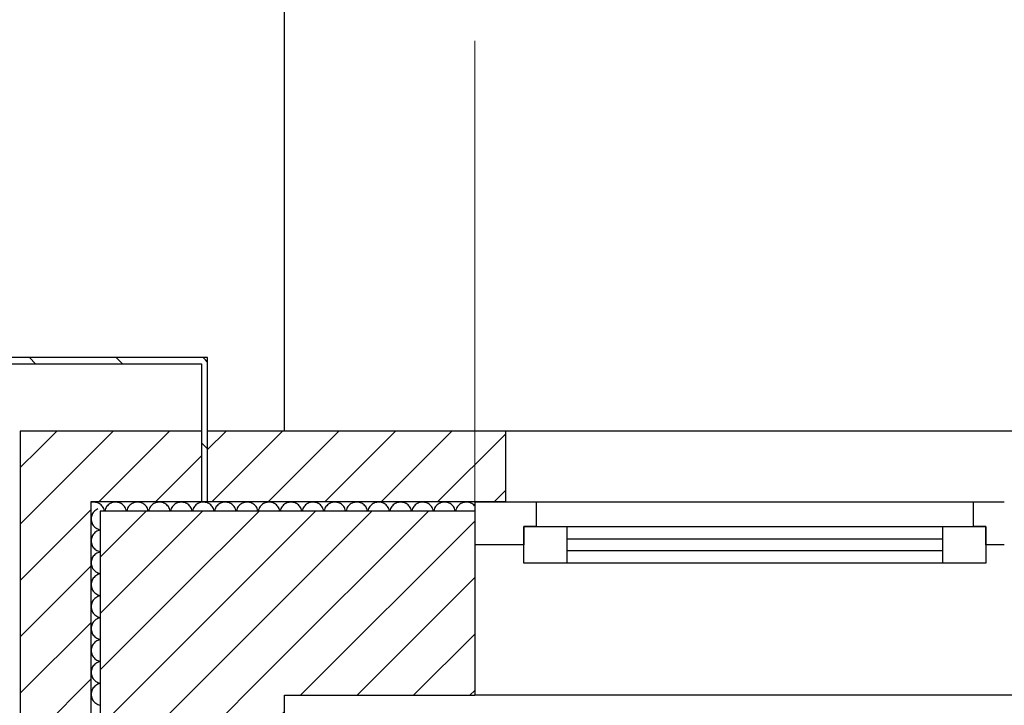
# Model space of a CAD drawing. Extents: x -73 to 183, y -4 to 85.
# Tile 31 of 98: x -32.71 to -31.11, y 41.18 to 42.3. Entities that reach past the tile are written whole.
import ezdxf

# ---------------------------------------------------------------- set-up
doc = ezdxf.new("R2010")
doc.units = 0
doc.header["$MEASUREMENT"] = 0
for name, pattern in [('Strichlinie', [0.005644, 0.002822, -0.002822]), ('Strichpunktlinie', [0.006703, 0.003528, -0.001764, 0, -0.001411]), ('Wipeout_Contour', [1, 0, -1])]:
    doc.linetypes.add(name, pattern=pattern)
for name, color, linetype in [('0._EG_2_0', 7, 'Continuous'), ('0._EG_2_P_ZE_ACHSEN', 7, 'Continuous'), ('0._EG_2_R_NT_AUSSENWAND', 7, 'Continuous'), ('0._EG_2_R_NT_DACH', 7, 'Continuous'), ('0._EG_2_R_TR_AUSSENWAND', 7, 'Continuous')]:
    doc.layers.add(name, color=color, linetype=linetype)
pattern_1 = [(45, (0, 0), (-0.04596194, 0.04596194), [])]
pattern_2 = [(135, (0, 0), (0.07071068, 0.07071068), [])]

# ---------------------------------------------------------------- blocks, each defined once
blk = doc.blocks.new('*X1', base_point=(-44.6515, -8.996))
at = {"layer": '0._EG_2_R_TR_AUSSENWAND', "linetype": 'Continuous', "ltscale": 1000}
for p, q in [((-32.5912, 41.5095), (-32.5929, 41.5093)), ((-32.5893, 41.5096), (-32.5912, 41.5095)), ((-32.5874, 41.5095), (-32.5893, 41.5096)), ((-32.5855, 41.5092), (-32.5874, 41.5095)), ((-32.5837, 41.5088), (-32.5855, 41.5092)), ((-32.582, 41.5081), (-32.5837, 41.5088)), ((-32.5803, 41.5072), (-32.582, 41.5081)), ((-32.5787, 41.5062), (-32.5803, 41.5072)), ((-32.5773, 41.505), (-32.5787, 41.5062)), ((-32.5759, 41.5037), (-32.5773, 41.505)), ((-32.5748, 41.5022), (-32.5759, 41.5037)), ((-32.5738, 41.5006), (-32.5748, 41.5022)), ((-32.5729, 41.4989), (-32.5738, 41.5006)), ((-32.5691, 41.5006), (-32.5699, 41.4989)), ((-32.5681, 41.5022), (-32.5691, 41.5006)), ((-32.5669, 41.5037), (-32.5681, 41.5022)), ((-32.5656, 41.505), (-32.5669, 41.5037)), ((-32.5641, 41.5062), (-32.5656, 41.505)), ((-32.5626, 41.5072), (-32.5641, 41.5062)), ((-32.5609, 41.5081), (-32.5626, 41.5072)), ((-32.5591, 41.5088), (-32.5609, 41.5081)), ((-32.5573, 41.5092), (-32.5591, 41.5088)), ((-32.5555, 41.5095), (-32.5573, 41.5092)), ((-32.5536, 41.5096), (-32.5555, 41.5095)), ((-32.5517, 41.5095), (-32.5536, 41.5096)), ((-32.5498, 41.5092), (-32.5517, 41.5095)), ((-32.548, 41.5088), (-32.5498, 41.5092)), ((-32.5463, 41.5081), (-32.548, 41.5088)), ((-32.5446, 41.5072), (-32.5463, 41.5081)), ((-32.543, 41.5062), (-32.5446, 41.5072)), ((-32.5416, 41.505), (-32.543, 41.5062)), ((-32.5402, 41.5037), (-32.5416, 41.505)), ((-32.5391, 41.5022), (-32.5402, 41.5037)), ((-32.538, 41.5006), (-32.5391, 41.5022)), ((-32.5372, 41.4989), (-32.538, 41.5006)), ((-32.5334, 41.5006), (-32.5342, 41.4989)), ((-32.5324, 41.5022), (-32.5334, 41.5006)), ((-32.5312, 41.5037), (-32.5324, 41.5022)), ((-32.5299, 41.505), (-32.5312, 41.5037)), ((-32.5284, 41.5062), (-32.5299, 41.505)), ((-32.5268, 41.5072), (-32.5284, 41.5062)), ((-32.5252, 41.5081), (-32.5268, 41.5072)), ((-32.5234, 41.5088), (-32.5252, 41.5081)), ((-32.5216, 41.5092), (-32.5234, 41.5088)), ((-32.5197, 41.5095), (-32.5216, 41.5092)), ((-32.5179, 41.5096), (-32.5197, 41.5095)), ((-32.516, 41.5095), (-32.5179, 41.5096)), ((-32.5141, 41.5092), (-32.516, 41.5095)), ((-32.5123, 41.5088), (-32.5141, 41.5092)), ((-32.5105, 41.5081), (-32.5123, 41.5088)), ((-32.5089, 41.5072), (-32.5105, 41.5081)), ((-32.5073, 41.5062), (-32.5089, 41.5072)), ((-32.5058, 41.505), (-32.5073, 41.5062)), ((-32.5045, 41.5037), (-32.5058, 41.505)), ((-32.5033, 41.5022), (-32.5045, 41.5037)), ((-32.5023, 41.5006), (-32.5033, 41.5022)), ((-32.5015, 41.4989), (-32.5023, 41.5006)), ((-32.4977, 41.5006), (-32.4985, 41.4989)), ((-32.4967, 41.5022), (-32.4977, 41.5006)), ((-32.4955, 41.5037), (-32.4967, 41.5022)), ((-32.4942, 41.505), (-32.4955, 41.5037)), ((-32.4927, 41.5062), (-32.4942, 41.505)), ((-32.4911, 41.5072), (-32.4927, 41.5062)), ((-32.4895, 41.5081), (-32.4911, 41.5072)), ((-32.4877, 41.5088), (-32.4895, 41.5081)), ((-32.4859, 41.5092), (-32.4877, 41.5088)), ((-32.484, 41.5095), (-32.4859, 41.5092)), ((-32.4821, 41.5096), (-32.484, 41.5095)), ((-32.4803, 41.5095), (-32.4821, 41.5096)), ((-32.4784, 41.5092), (-32.4803, 41.5095)), ((-32.4766, 41.5088), (-32.4784, 41.5092)), ((-32.4748, 41.5081), (-32.4766, 41.5088)), ((-32.4732, 41.5072), (-32.4748, 41.5081)), ((-32.4716, 41.5062), (-32.4732, 41.5072)), ((-32.4701, 41.505), (-32.4716, 41.5062)), ((-32.4688, 41.5037), (-32.4701, 41.505)), ((-32.4676, 41.5022), (-32.4688, 41.5037)), ((-32.4666, 41.5006), (-32.4676, 41.5022)), ((-32.4658, 41.4989), (-32.4666, 41.5006)), ((-32.462, 41.5006), (-32.4628, 41.4989)), ((-32.4609, 41.5022), (-32.462, 41.5006)), ((-32.4598, 41.5037), (-32.4609, 41.5022)), ((-32.4584, 41.505), (-32.4598, 41.5037)), ((-32.457, 41.5062), (-32.4584, 41.505)), ((-32.4554, 41.5072), (-32.457, 41.5062)), ((-32.4537, 41.5081), (-32.4554, 41.5072)), ((-32.452, 41.5088), (-32.4537, 41.5081)), ((-32.4502, 41.5092), (-32.452, 41.5088)), ((-32.4483, 41.5095), (-32.4502, 41.5092)), ((-32.4464, 41.5096), (-32.4483, 41.5095)), ((-32.4445, 41.5095), (-32.4464, 41.5096)), ((-32.4427, 41.5092), (-32.4445, 41.5095)), ((-32.4409, 41.5088), (-32.4427, 41.5092)), ((-32.4391, 41.5081), (-32.4409, 41.5088)), ((-32.4374, 41.5072), (-32.4391, 41.5081)), ((-32.4359, 41.5062), (-32.4374, 41.5072)), ((-32.4344, 41.505), (-32.4359, 41.5062)), ((-32.4331, 41.5037), (-32.4344, 41.505)), ((-32.4319, 41.5022), (-32.4331, 41.5037)), ((-32.4309, 41.5006), (-32.4319, 41.5022)), ((-32.4301, 41.4989), (-32.4309, 41.5006)), ((-32.4262, 41.5006), (-32.4271, 41.4989)), ((-32.4252, 41.5022), (-32.4262, 41.5006)), ((-32.4241, 41.5037), (-32.4252, 41.5022)), ((-32.4227, 41.505), (-32.4241, 41.5037)), ((-32.4213, 41.5062), (-32.4227, 41.505)), ((-32.4197, 41.5072), (-32.4213, 41.5062)), ((-32.418, 41.5081), (-32.4197, 41.5072)), ((-32.4163, 41.5088), (-32.418, 41.5081)), ((-32.4145, 41.5092), (-32.4163, 41.5088)), ((-32.4126, 41.5095), (-32.4145, 41.5092)), ((-32.4107, 41.5096), (-32.4126, 41.5095)), ((-32.4088, 41.5095), (-32.4107, 41.5096)), ((-32.407, 41.5092), (-32.4088, 41.5095)), ((-32.4052, 41.5088), (-32.407, 41.5092)), ((-32.4034, 41.5081), (-32.4052, 41.5088)), ((-32.4017, 41.5072), (-32.4034, 41.5081)), ((-32.4002, 41.5062), (-32.4017, 41.5072)), ((-32.3987, 41.505), (-32.4002, 41.5062)), ((-32.3974, 41.5037), (-32.3987, 41.505)), ((-32.3962, 41.5022), (-32.3974, 41.5037)), ((-32.3952, 41.5006), (-32.3962, 41.5022)), ((-32.3943, 41.4989), (-32.3952, 41.5006)), ((-32.3905, 41.5006), (-32.3914, 41.4989)), ((-32.3895, 41.5022), (-32.3905, 41.5006)), ((-32.3883, 41.5037), (-32.3895, 41.5022)), ((-32.387, 41.505), (-32.3883, 41.5037)), ((-32.3856, 41.5062), (-32.387, 41.505)), ((-32.384, 41.5072), (-32.3856, 41.5062)), ((-32.3823, 41.5081), (-32.384, 41.5072)), ((-32.3806, 41.5088), (-32.3823, 41.5081)), ((-32.3787, 41.5092), (-32.3806, 41.5088)), ((-32.3769, 41.5095), (-32.3787, 41.5092)), ((-32.375, 41.5096), (-32.3769, 41.5095)), ((-32.3731, 41.5095), (-32.375, 41.5096)), ((-32.3713, 41.5092), (-32.3731, 41.5095)), ((-32.3694, 41.5088), (-32.3713, 41.5092)), ((-32.3677, 41.5081), (-32.3694, 41.5088)), ((-32.366, 41.5072), (-32.3677, 41.5081)), ((-32.3644, 41.5062), (-32.366, 41.5072)), ((-32.363, 41.505), (-32.3644, 41.5062)), ((-32.3617, 41.5037), (-32.363, 41.505)), ((-32.3605, 41.5022), (-32.3617, 41.5037)), ((-32.3595, 41.5006), (-32.3605, 41.5022)), ((-32.3586, 41.4989), (-32.3595, 41.5006)), ((-32.3548, 41.5006), (-32.3557, 41.4989)), ((-32.3538, 41.5022), (-32.3548, 41.5006)), ((-32.3526, 41.5037), (-32.3538, 41.5022)), ((-32.3513, 41.505), (-32.3526, 41.5037)), ((-32.3498, 41.5062), (-32.3513, 41.505)), ((-32.3483, 41.5072), (-32.3498, 41.5062)), ((-32.3466, 41.5081), (-32.3483, 41.5072)), ((-32.3448, 41.5088), (-32.3466, 41.5081)), ((-32.343, 41.5092), (-32.3448, 41.5088)), ((-32.3412, 41.5095), (-32.343, 41.5092)), ((-32.3393, 41.5096), (-32.3412, 41.5095)), ((-32.3374, 41.5095), (-32.3393, 41.5096)), ((-32.3355, 41.5092), (-32.3374, 41.5095)), ((-32.3337, 41.5088), (-32.3355, 41.5092)), ((-32.332, 41.5081), (-32.3337, 41.5088)), ((-32.3303, 41.5072), (-32.332, 41.5081)), ((-32.3287, 41.5062), (-32.3303, 41.5072)), ((-32.3273, 41.505), (-32.3287, 41.5062)), ((-32.3259, 41.5037), (-32.3273, 41.505)), ((-32.3248, 41.5022), (-32.3259, 41.5037)), ((-32.3238, 41.5006), (-32.3248, 41.5022)), ((-32.3229, 41.4989), (-32.3238, 41.5006)), ((-32.3191, 41.5006), (-32.3199, 41.4989)), ((-32.3181, 41.5022), (-32.3191, 41.5006)), ((-32.3169, 41.5037), (-32.3181, 41.5022)), ((-32.3156, 41.505), (-32.3169, 41.5037)), ((-32.3141, 41.5062), (-32.3156, 41.505)), ((-32.3126, 41.5072), (-32.3141, 41.5062)), ((-32.3109, 41.5081), (-32.3126, 41.5072)), ((-32.3091, 41.5088), (-32.3109, 41.5081)), ((-32.3073, 41.5092), (-32.3091, 41.5088)), ((-32.3055, 41.5095), (-32.3073, 41.5092)), ((-32.3036, 41.5096), (-32.3055, 41.5095)), ((-32.3017, 41.5095), (-32.3036, 41.5096)), ((-32.2998, 41.5092), (-32.3017, 41.5095)), ((-32.298, 41.5088), (-32.2998, 41.5092)), ((-32.2963, 41.5081), (-32.298, 41.5088)), ((-32.2946, 41.5072), (-32.2963, 41.5081)), ((-32.293, 41.5062), (-32.2946, 41.5072)), ((-32.2916, 41.505), (-32.293, 41.5062)), ((-32.2902, 41.5037), (-32.2916, 41.505)), ((-32.2891, 41.5022), (-32.2902, 41.5037)), ((-32.288, 41.5006), (-32.2891, 41.5022)), ((-32.2872, 41.4989), (-32.288, 41.5006)), ((-32.2834, 41.5006), (-32.2842, 41.4989)), ((-32.2824, 41.5022), (-32.2834, 41.5006)), ((-32.2812, 41.5037), (-32.2824, 41.5022)), ((-32.2799, 41.505), (-32.2812, 41.5037)), ((-32.2784, 41.5062), (-32.2799, 41.505)), ((-32.2768, 41.5072), (-32.2784, 41.5062)), ((-32.2752, 41.5081), (-32.2768, 41.5072)), ((-32.2734, 41.5088), (-32.2752, 41.5081)), ((-32.2716, 41.5092), (-32.2734, 41.5088)), ((-32.2697, 41.5095), (-32.2716, 41.5092)), ((-32.2679, 41.5096), (-32.2697, 41.5095)), ((-32.266, 41.5095), (-32.2679, 41.5096)), ((-32.2641, 41.5092), (-32.266, 41.5095)), ((-32.2623, 41.5088), (-32.2641, 41.5092)), ((-32.2605, 41.5081), (-32.2623, 41.5088)), ((-32.2589, 41.5072), (-32.2605, 41.5081)), ((-32.2573, 41.5062), (-32.2589, 41.5072)), ((-32.2558, 41.505), (-32.2573, 41.5062)), ((-32.2545, 41.5037), (-32.2558, 41.505)), ((-32.2533, 41.5022), (-32.2545, 41.5037)), ((-32.2523, 41.5006), (-32.2533, 41.5022)), ((-32.2515, 41.4989), (-32.2523, 41.5006)), ((-32.2477, 41.5006), (-32.2485, 41.4989)), ((-32.2467, 41.5022), (-32.2477, 41.5006)), ((-32.2455, 41.5037), (-32.2467, 41.5022)), ((-32.2442, 41.505), (-32.2455, 41.5037)), ((-32.2427, 41.5062), (-32.2442, 41.505)), ((-32.2411, 41.5072), (-32.2427, 41.5062)), ((-32.2395, 41.5081), (-32.2411, 41.5072)), ((-32.2377, 41.5088), (-32.2395, 41.5081)), ((-32.2359, 41.5092), (-32.2377, 41.5088)), ((-32.234, 41.5095), (-32.2359, 41.5092)), ((-32.2321, 41.5096), (-32.234, 41.5095)), ((-32.2303, 41.5095), (-32.2321, 41.5096)), ((-32.2284, 41.5092), (-32.2303, 41.5095)), ((-32.2266, 41.5088), (-32.2284, 41.5092)), ((-32.2248, 41.5081), (-32.2266, 41.5088)), ((-32.2232, 41.5072), (-32.2248, 41.5081)), ((-32.2216, 41.5062), (-32.2232, 41.5072)), ((-32.2201, 41.505), (-32.2216, 41.5062)), ((-32.2188, 41.5037), (-32.2201, 41.505)), ((-32.2176, 41.5022), (-32.2188, 41.5037)), ((-32.2166, 41.5006), (-32.2176, 41.5022)), ((-32.2158, 41.4989), (-32.2166, 41.5006)), ((-32.212, 41.5006), (-32.2128, 41.4989)), ((-32.2109, 41.5022), (-32.212, 41.5006)), ((-32.2098, 41.5037), (-32.2109, 41.5022)), ((-32.2084, 41.505), (-32.2098, 41.5037)), ((-32.207, 41.5062), (-32.2084, 41.505)), ((-32.2054, 41.5072), (-32.207, 41.5062)), ((-32.2037, 41.5081), (-32.2054, 41.5072)), ((-32.202, 41.5088), (-32.2037, 41.5081)), ((-32.2002, 41.5092), (-32.202, 41.5088)), ((-32.1983, 41.5095), (-32.2002, 41.5092)), ((-32.1964, 41.5096), (-32.1983, 41.5095)), ((-32.1945, 41.5095), (-32.1964, 41.5096)), ((-32.1927, 41.5092), (-32.1945, 41.5095)), ((-32.1909, 41.5088), (-32.1927, 41.5092)), ((-32.1891, 41.5081), (-32.1909, 41.5088)), ((-32.1874, 41.5072), (-32.1891, 41.5081)), ((-32.1859, 41.5062), (-32.1874, 41.5072)), ((-32.1844, 41.505), (-32.1859, 41.5062)), ((-32.1831, 41.5037), (-32.1844, 41.505)), ((-32.1819, 41.5022), (-32.1831, 41.5037)), ((-32.1809, 41.5006), (-32.1819, 41.5022)), ((-32.1801, 41.4989), (-32.1809, 41.5006)), ((-32.1762, 41.5006), (-32.1771, 41.4989)), ((-32.1752, 41.5022), (-32.1762, 41.5006)), ((-32.1741, 41.5037), (-32.1752, 41.5022)), ((-32.1727, 41.505), (-32.1741, 41.5037)), ((-32.1713, 41.5062), (-32.1727, 41.505)), ((-32.1697, 41.5072), (-32.1713, 41.5062)), ((-32.168, 41.5081), (-32.1697, 41.5072)), ((-32.1663, 41.5088), (-32.168, 41.5081)), ((-32.1645, 41.5092), (-32.1663, 41.5088)), ((-32.1626, 41.5095), (-32.1645, 41.5092)), ((-32.1607, 41.5096), (-32.1626, 41.5095)), ((-32.1588, 41.5095), (-32.1607, 41.5096)), ((-32.157, 41.5092), (-32.1588, 41.5095)), ((-32.1552, 41.5088), (-32.157, 41.5092)), ((-32.1534, 41.5081), (-32.1552, 41.5088)), ((-32.1517, 41.5072), (-32.1534, 41.5081)), ((-32.1502, 41.5062), (-32.1517, 41.5072)), ((-32.1487, 41.505), (-32.1502, 41.5062)), ((-32.1474, 41.5037), (-32.1487, 41.505)), ((-32.1462, 41.5022), (-32.1474, 41.5037)), ((-32.1452, 41.5006), (-32.1462, 41.5022)), ((-32.1443, 41.4989), (-32.1452, 41.5006)), ((-32.1405, 41.5006), (-32.1414, 41.4989)), ((-32.1395, 41.5022), (-32.1405, 41.5006)), ((-32.1383, 41.5037), (-32.1395, 41.5022)), ((-32.137, 41.505), (-32.1383, 41.5037)), ((-32.1356, 41.5062), (-32.137, 41.505)), ((-32.134, 41.5072), (-32.1356, 41.5062)), ((-32.1323, 41.5081), (-32.134, 41.5072)), ((-32.1306, 41.5088), (-32.1323, 41.5081)), ((-32.1287, 41.5092), (-32.1306, 41.5088)), ((-32.1269, 41.5095), (-32.1287, 41.5092)), ((-32.125, 41.5096), (-32.1269, 41.5095)), ((-32.1231, 41.5095), (-32.125, 41.5096)), ((-32.1213, 41.5092), (-32.1231, 41.5095)), ((-32.1194, 41.5088), (-32.1213, 41.5092)), ((-32.1177, 41.5081), (-32.1194, 41.5088)), ((-32.116, 41.5072), (-32.1177, 41.5081)), ((-32.1144, 41.5062), (-32.116, 41.5072)), ((-32.113, 41.505), (-32.1144, 41.5062)), ((-32.1117, 41.5037), (-32.113, 41.505)), ((-32.1105, 41.5022), (-32.1117, 41.5037)), ((-32.1095, 41.5006), (-32.1105, 41.5022)), ((-32.1086, 41.4989), (-32.1095, 41.5006)), ((-32.1048, 41.5006), (-32.1057, 41.4989)), ((-32.1038, 41.5022), (-32.1048, 41.5006)), ((-32.1026, 41.5037), (-32.1038, 41.5022)), ((-32.1013, 41.505), (-32.1026, 41.5037)), ((-32.0998, 41.5062), (-32.1013, 41.505)), ((-32.0983, 41.5072), (-32.0998, 41.5062)), ((-32.0966, 41.5081), (-32.0983, 41.5072)), ((-32.0948, 41.5088), (-32.0966, 41.5081)), ((-32.093, 41.5092), (-32.0948, 41.5088)), ((-32.0912, 41.5095), (-32.093, 41.5092)), ((-32.0893, 41.5096), (-32.0912, 41.5095)), ((-32.0874, 41.5095), (-32.0893, 41.5096)), ((-32.0855, 41.5092), (-32.0874, 41.5095)), ((-32.0837, 41.5088), (-32.0855, 41.5092)), ((-32.082, 41.5081), (-32.0837, 41.5088)), ((-32.0803, 41.5072), (-32.082, 41.5081)), ((-32.0787, 41.5062), (-32.0803, 41.5072)), ((-32.0773, 41.505), (-32.0787, 41.5062)), ((-32.0759, 41.5037), (-32.0773, 41.505)), ((-32.0748, 41.5022), (-32.0759, 41.5037)), ((-32.0738, 41.5006), (-32.0748, 41.5022)), ((-32.0729, 41.4989), (-32.0738, 41.5006)), ((-32.0691, 41.5006), (-32.0699, 41.4989)), ((-32.0681, 41.5022), (-32.0691, 41.5006)), ((-32.0669, 41.5037), (-32.0681, 41.5022)), ((-32.0656, 41.505), (-32.0669, 41.5037)), ((-32.0641, 41.5062), (-32.0656, 41.505)), ((-32.0626, 41.5072), (-32.0641, 41.5062)), ((-32.0609, 41.5081), (-32.0626, 41.5072)), ((-32.0591, 41.5088), (-32.0609, 41.5081)), ((-32.0573, 41.5092), (-32.0591, 41.5088)), ((-32.0555, 41.5095), (-32.0573, 41.5092)), ((-32.0536, 41.5096), (-32.0555, 41.5095)), ((-32.0517, 41.5095), (-32.0536, 41.5096)), ((-32.0498, 41.5092), (-32.0517, 41.5095)), ((-32.048, 41.5088), (-32.0498, 41.5092)), ((-32.0463, 41.5081), (-32.048, 41.5088)), ((-32.0446, 41.5072), (-32.0463, 41.5081)), ((-32.043, 41.5062), (-32.0446, 41.5072)), ((-32.0416, 41.505), (-32.043, 41.5062)), ((-32.0402, 41.5037), (-32.0416, 41.505)), ((-32.0391, 41.5022), (-32.0402, 41.5037)), ((-32.038, 41.5006), (-32.0391, 41.5022)), ((-32.0372, 41.4989), (-32.038, 41.5006)), ((-32.0334, 41.5006), (-32.0342, 41.4989)), ((-32.0324, 41.5022), (-32.0334, 41.5006)), ((-32.0312, 41.5037), (-32.0324, 41.5022)), ((-32.0299, 41.505), (-32.0312, 41.5037)), ((-32.0284, 41.5062), (-32.0299, 41.505)), ((-32.0268, 41.5072), (-32.0284, 41.5062)), ((-32.0252, 41.5081), (-32.0268, 41.5072)), ((-32.0234, 41.5088), (-32.0252, 41.5081)), ((-32.0216, 41.5092), (-32.0234, 41.5088)), ((-32.0197, 41.5095), (-32.0216, 41.5092)), ((-32.0179, 41.5096), (-32.0197, 41.5095)), ((-32.016, 41.5095), (-32.0179, 41.5096)), ((-32.0141, 41.5092), (-32.016, 41.5095)), ((-32.0123, 41.5088), (-32.0141, 41.5092)), ((-32.0105, 41.5081), (-32.0123, 41.5088)), ((-32.0089, 41.5072), (-32.0105, 41.5081)), ((-32.0073, 41.5062), (-32.0089, 41.5072)), ((-32.0058, 41.505), (-32.0073, 41.5062)), ((-32.0045, 41.5037), (-32.0058, 41.505)), ((-32.0033, 41.5022), (-32.0045, 41.5037)), ((-32.0023, 41.5006), (-32.0033, 41.5022)), ((-32.0015, 41.4989), (-32.0023, 41.5006)), ((-31.9977, 41.5006), (-31.9985, 41.4989)), ((-31.9967, 41.5022), (-31.9977, 41.5006)), ((-31.9955, 41.5037), (-31.9967, 41.5022)), ((-31.9942, 41.505), (-31.9955, 41.5037)), ((-31.9927, 41.5062), (-31.9942, 41.505)), ((-31.9911, 41.5072), (-31.9927, 41.5062)), ((-31.9895, 41.5081), (-31.9911, 41.5072)), ((-31.9877, 41.5088), (-31.9895, 41.5081)), ((-31.9859, 41.5092), (-31.9877, 41.5088)), ((-31.984, 41.5095), (-31.9859, 41.5092)), ((-31.9821, 41.5096), (-31.984, 41.5095)), ((-31.9803, 41.5095), (-31.9821, 41.5096)), ((-31.9784, 41.5092), (-31.9803, 41.5095)), ((-31.9766, 41.5088), (-31.9784, 41.5092)), ((-31.9748, 41.5081), (-31.9766, 41.5088)), ((-31.9732, 41.5072), (-31.9748, 41.5081)), ((-31.9716, 41.5062), (-31.9732, 41.5072)), ((-31.9701, 41.505), (-31.9716, 41.5062)), ((-31.9688, 41.5037), (-31.9701, 41.505)), ((-31.9687, 41.5035), (-31.9688, 41.5037)), ((-32.5723, 41.4972), (-32.5729, 41.4989)), ((-32.5718, 41.4953), (-32.5723, 41.4972)), ((-32.5717, 41.495), (-32.5718, 41.4953)), ((-32.5706, 41.4972), (-32.5711, 41.4953)), ((-32.5711, 41.4953), (-32.5711, 41.495)), ((-32.5699, 41.4989), (-32.5706, 41.4972)), ((-32.5365, 41.4972), (-32.5372, 41.4989)), ((-32.5361, 41.4953), (-32.5365, 41.4972)), ((-32.536, 41.495), (-32.5361, 41.4953)), ((-32.5349, 41.4972), (-32.5354, 41.4953)), ((-32.5354, 41.4953), (-32.5354, 41.495)), ((-32.5342, 41.4989), (-32.5349, 41.4972)), ((-32.5008, 41.4972), (-32.5015, 41.4989)), ((-32.5004, 41.4953), (-32.5008, 41.4972)), ((-32.5003, 41.495), (-32.5004, 41.4953)), ((-32.4996, 41.4953), (-32.4997, 41.495)), ((-32.4992, 41.4972), (-32.4996, 41.4953)), ((-32.4985, 41.4989), (-32.4992, 41.4972)), ((-32.4651, 41.4972), (-32.4658, 41.4989)), ((-32.4646, 41.4953), (-32.4651, 41.4972)), ((-32.4646, 41.495), (-32.4646, 41.4953)), ((-32.4639, 41.4953), (-32.464, 41.495)), ((-32.4635, 41.4972), (-32.4639, 41.4953)), ((-32.4628, 41.4989), (-32.4635, 41.4972)), ((-32.4294, 41.4972), (-32.4301, 41.4989)), ((-32.4289, 41.4953), (-32.4294, 41.4972)), ((-32.4289, 41.495), (-32.4289, 41.4953)), ((-32.4282, 41.4953), (-32.4283, 41.495)), ((-32.4277, 41.4972), (-32.4282, 41.4953)), ((-32.4271, 41.4989), (-32.4277, 41.4972)), ((-32.3937, 41.4972), (-32.3943, 41.4989)), ((-32.3932, 41.4953), (-32.3937, 41.4972)), ((-32.3932, 41.495), (-32.3932, 41.4953)), ((-32.3925, 41.4953), (-32.3926, 41.495)), ((-32.392, 41.4972), (-32.3925, 41.4953)), ((-32.3914, 41.4989), (-32.392, 41.4972)), ((-32.358, 41.4972), (-32.3586, 41.4989)), ((-32.3575, 41.4953), (-32.358, 41.4972)), ((-32.3574, 41.495), (-32.3575, 41.4953)), ((-32.3563, 41.4972), (-32.3568, 41.4953)), ((-32.3568, 41.4953), (-32.3568, 41.495)), ((-32.3557, 41.4989), (-32.3563, 41.4972)), ((-32.3223, 41.4972), (-32.3229, 41.4989)), ((-32.3218, 41.4953), (-32.3223, 41.4972)), ((-32.3217, 41.495), (-32.3218, 41.4953)), ((-32.3206, 41.4972), (-32.3211, 41.4953)), ((-32.3211, 41.4953), (-32.3211, 41.495)), ((-32.3199, 41.4989), (-32.3206, 41.4972)), ((-32.2865, 41.4972), (-32.2872, 41.4989)), ((-32.2861, 41.4953), (-32.2865, 41.4972)), ((-32.286, 41.495), (-32.2861, 41.4953)), ((-32.2849, 41.4972), (-32.2854, 41.4953)), ((-32.2854, 41.4953), (-32.2854, 41.495)), ((-32.2842, 41.4989), (-32.2849, 41.4972)), ((-32.2508, 41.4972), (-32.2515, 41.4989)), ((-32.2504, 41.4953), (-32.2508, 41.4972)), ((-32.2503, 41.495), (-32.2504, 41.4953)), ((-32.2496, 41.4953), (-32.2497, 41.495)), ((-32.2492, 41.4972), (-32.2496, 41.4953)), ((-32.2485, 41.4989), (-32.2492, 41.4972)), ((-32.2151, 41.4972), (-32.2158, 41.4989)), ((-32.2146, 41.4953), (-32.2151, 41.4972)), ((-32.2146, 41.495), (-32.2146, 41.4953)), ((-32.2139, 41.4953), (-32.214, 41.495)), ((-32.2135, 41.4972), (-32.2139, 41.4953)), ((-32.2128, 41.4989), (-32.2135, 41.4972)), ((-32.1794, 41.4972), (-32.1801, 41.4989)), ((-32.1789, 41.4953), (-32.1794, 41.4972)), ((-32.1789, 41.495), (-32.1789, 41.4953)), ((-32.1782, 41.4953), (-32.1783, 41.495)), ((-32.1777, 41.4972), (-32.1782, 41.4953)), ((-32.1771, 41.4989), (-32.1777, 41.4972)), ((-32.1437, 41.4972), (-32.1443, 41.4989)), ((-32.1432, 41.4953), (-32.1437, 41.4972)), ((-32.1432, 41.495), (-32.1432, 41.4953)), ((-32.1425, 41.4953), (-32.1426, 41.495)), ((-32.142, 41.4972), (-32.1425, 41.4953)), ((-32.1414, 41.4989), (-32.142, 41.4972)), ((-32.108, 41.4972), (-32.1086, 41.4989)), ((-32.1075, 41.4953), (-32.108, 41.4972)), ((-32.1074, 41.495), (-32.1075, 41.4953)), ((-32.1063, 41.4972), (-32.1068, 41.4953)), ((-32.1068, 41.4953), (-32.1068, 41.495)), ((-32.1057, 41.4989), (-32.1063, 41.4972)), ((-32.0723, 41.4972), (-32.0729, 41.4989)), ((-32.0718, 41.4953), (-32.0723, 41.4972)), ((-32.0717, 41.495), (-32.0718, 41.4953)), ((-32.0706, 41.4972), (-32.0711, 41.4953)), ((-32.0711, 41.4953), (-32.0711, 41.495)), ((-32.0699, 41.4989), (-32.0706, 41.4972)), ((-32.0365, 41.4972), (-32.0372, 41.4989)), ((-32.0361, 41.4953), (-32.0365, 41.4972)), ((-32.036, 41.495), (-32.0361, 41.4953)), ((-32.0349, 41.4972), (-32.0354, 41.4953)), ((-32.0354, 41.4953), (-32.0354, 41.495)), ((-32.0342, 41.4989), (-32.0349, 41.4972)), ((-32.0008, 41.4972), (-32.0015, 41.4989)), ((-32.0004, 41.4953), (-32.0008, 41.4972)), ((-32.0003, 41.495), (-32.0004, 41.4953)), ((-31.9996, 41.4953), (-31.9997, 41.495)), ((-31.9992, 41.4972), (-31.9996, 41.4953)), ((-31.9985, 41.4989), (-31.9992, 41.4972))]:
    blk.add_line(p, q, dxfattribs=at)
blk = doc.blocks.new('*X5', base_point=(-44.6515, -8.996))
at = {"layer": '0._EG_2_R_TR_AUSSENWAND', "linetype": 'Continuous', "ltscale": 1000}
for p, q in [((-32.5932, 41.484), (-32.5933, 41.4821)), ((-32.5929, 41.4859), (-32.5932, 41.484)), ((-32.5924, 41.4877), (-32.5929, 41.4859)), ((-32.5918, 41.4895), (-32.5924, 41.4877)), ((-32.5909, 41.4911), (-32.5918, 41.4895)), ((-32.5899, 41.4927), (-32.5909, 41.4911)), ((-32.5887, 41.4942), (-32.5899, 41.4927)), ((-32.5873, 41.4955), (-32.5887, 41.4942)), ((-32.5859, 41.4967), (-32.5873, 41.4955)), ((-32.5843, 41.4977), (-32.5859, 41.4967)), ((-32.5826, 41.4985), (-32.5843, 41.4977)), ((-32.5823, 41.4986), (-32.5826, 41.4985)), ((-32.5933, 41.4821), (-32.5932, 41.4803)), ((-32.5932, 41.4803), (-32.5929, 41.4784)), ((-32.5929, 41.4784), (-32.5924, 41.4766)), ((-32.5924, 41.4766), (-32.5918, 41.4748)), ((-32.5918, 41.4748), (-32.5909, 41.4732)), ((-32.5909, 41.4732), (-32.5899, 41.4716)), ((-32.5899, 41.4716), (-32.5887, 41.4701)), ((-32.5887, 41.4701), (-32.5873, 41.4688)), ((-32.5873, 41.4688), (-32.5859, 41.4676)), ((-32.5924, 41.452), (-32.5929, 41.4502)), ((-32.5918, 41.4537), (-32.5924, 41.452)), ((-32.5909, 41.4554), (-32.5918, 41.4537)), ((-32.5899, 41.457), (-32.5909, 41.4554)), ((-32.5887, 41.4584), (-32.5899, 41.457)), ((-32.5873, 41.4598), (-32.5887, 41.4584)), ((-32.5859, 41.4609), (-32.5873, 41.4598)), ((-32.5859, 41.4676), (-32.5843, 41.4666)), ((-32.5843, 41.462), (-32.5859, 41.4609)), ((-32.5843, 41.4666), (-32.5826, 41.4658)), ((-32.5826, 41.4628), (-32.5843, 41.462)), ((-32.5826, 41.4658), (-32.5808, 41.4651)), ((-32.5808, 41.4635), (-32.5826, 41.4628)), ((-32.5808, 41.4651), (-32.579, 41.4646)), ((-32.579, 41.4639), (-32.5808, 41.4635)), ((-32.579, 41.4646), (-32.5787, 41.4646)), ((-32.5787, 41.464), (-32.579, 41.4639)), ((-32.5932, 41.4483), (-32.5933, 41.4464)), ((-32.5933, 41.4464), (-32.5932, 41.4445)), ((-32.5929, 41.4502), (-32.5932, 41.4483)), ((-32.5932, 41.4445), (-32.5929, 41.4427)), ((-32.5929, 41.4427), (-32.5924, 41.4409)), ((-32.5924, 41.4409), (-32.5918, 41.4391)), ((-32.5918, 41.4391), (-32.5909, 41.4374)), ((-32.5909, 41.4374), (-32.5899, 41.4359)), ((-32.5899, 41.4213), (-32.5909, 41.4197)), ((-32.5899, 41.4359), (-32.5887, 41.4344)), ((-32.5887, 41.4227), (-32.5899, 41.4213)), ((-32.5887, 41.4344), (-32.5873, 41.4331)), ((-32.5873, 41.4241), (-32.5887, 41.4227)), ((-32.5873, 41.4331), (-32.5859, 41.4319)), ((-32.5859, 41.4252), (-32.5873, 41.4241)), ((-32.5859, 41.4319), (-32.5843, 41.4309)), ((-32.5843, 41.4262), (-32.5859, 41.4252)), ((-32.5843, 41.4309), (-32.5826, 41.4301)), ((-32.5826, 41.4271), (-32.5843, 41.4262)), ((-32.5826, 41.4301), (-32.5808, 41.4294)), ((-32.5808, 41.4277), (-32.5826, 41.4271)), ((-32.5808, 41.4294), (-32.579, 41.4289)), ((-32.579, 41.4282), (-32.5808, 41.4277)), ((-32.579, 41.4289), (-32.5787, 41.4289)), ((-32.5787, 41.4283), (-32.579, 41.4282)), ((-32.5932, 41.4126), (-32.5933, 41.4107)), ((-32.5933, 41.4107), (-32.5932, 41.4088)), ((-32.5929, 41.4145), (-32.5932, 41.4126)), ((-32.5932, 41.4088), (-32.5929, 41.407)), ((-32.5924, 41.4163), (-32.5929, 41.4145)), ((-32.5929, 41.407), (-32.5924, 41.4052)), ((-32.5918, 41.418), (-32.5924, 41.4163)), ((-32.5924, 41.4052), (-32.5918, 41.4034)), ((-32.5909, 41.4197), (-32.5918, 41.418)), ((-32.5918, 41.4034), (-32.5909, 41.4017)), ((-32.5909, 41.4017), (-32.5899, 41.4002)), ((-32.5899, 41.4002), (-32.5887, 41.3987)), ((-32.5887, 41.3987), (-32.5873, 41.3974)), ((-32.5873, 41.3883), (-32.5887, 41.387)), ((-32.5873, 41.3974), (-32.5859, 41.3962)), ((-32.5859, 41.3895), (-32.5873, 41.3883)), ((-32.5859, 41.3962), (-32.5843, 41.3952)), ((-32.5843, 41.3905), (-32.5859, 41.3895)), ((-32.5843, 41.3952), (-32.5826, 41.3943)), ((-32.5826, 41.3914), (-32.5843, 41.3905)), ((-32.5826, 41.3943), (-32.5808, 41.3937)), ((-32.5808, 41.392), (-32.5826, 41.3914)), ((-32.5808, 41.3937), (-32.579, 41.3932)), ((-32.579, 41.3925), (-32.5808, 41.392)), ((-32.579, 41.3932), (-32.5787, 41.3932)), ((-32.5787, 41.3926), (-32.579, 41.3925)), ((-32.5932, 41.3769), (-32.5933, 41.375)), ((-32.5933, 41.375), (-32.5932, 41.3731)), ((-32.5929, 41.3787), (-32.5932, 41.3769)), ((-32.5932, 41.3731), (-32.5929, 41.3713)), ((-32.5924, 41.3806), (-32.5929, 41.3787)), ((-32.5918, 41.3823), (-32.5924, 41.3806)), ((-32.5909, 41.384), (-32.5918, 41.3823)), ((-32.5899, 41.3856), (-32.5909, 41.384)), ((-32.5887, 41.387), (-32.5899, 41.3856)), ((-32.5929, 41.3713), (-32.5924, 41.3694)), ((-32.5924, 41.3694), (-32.5918, 41.3677)), ((-32.5918, 41.3677), (-32.5909, 41.366)), ((-32.5909, 41.366), (-32.5899, 41.3644)), ((-32.5899, 41.3644), (-32.5887, 41.363)), ((-32.5887, 41.363), (-32.5873, 41.3617)), ((-32.5873, 41.3617), (-32.5859, 41.3605)), ((-32.5859, 41.3605), (-32.5843, 41.3595)), ((-32.5843, 41.3595), (-32.5826, 41.3586)), ((-32.5826, 41.3586), (-32.5808, 41.358)), ((-32.5808, 41.3563), (-32.5826, 41.3557)), ((-32.5808, 41.358), (-32.579, 41.3575)), ((-32.579, 41.3568), (-32.5808, 41.3563)), ((-32.579, 41.3575), (-32.5787, 41.3574)), ((-32.5787, 41.3568), (-32.579, 41.3568)), ((-32.5932, 41.3412), (-32.5933, 41.3393)), ((-32.5929, 41.343), (-32.5932, 41.3412)), ((-32.5924, 41.3448), (-32.5929, 41.343)), ((-32.5918, 41.3466), (-32.5924, 41.3448)), ((-32.5909, 41.3483), (-32.5918, 41.3466)), ((-32.5899, 41.3498), (-32.5909, 41.3483)), ((-32.5887, 41.3513), (-32.5899, 41.3498)), ((-32.5873, 41.3526), (-32.5887, 41.3513)), ((-32.5859, 41.3538), (-32.5873, 41.3526)), ((-32.5843, 41.3548), (-32.5859, 41.3538)), ((-32.5826, 41.3557), (-32.5843, 41.3548)), ((-32.5933, 41.3393), (-32.5932, 41.3374)), ((-32.5932, 41.3374), (-32.5929, 41.3355)), ((-32.5929, 41.3355), (-32.5924, 41.3337)), ((-32.5924, 41.3337), (-32.5918, 41.332)), ((-32.5918, 41.332), (-32.5909, 41.3303)), ((-32.5909, 41.3303), (-32.5899, 41.3287)), ((-32.5899, 41.3287), (-32.5887, 41.3273)), ((-32.5887, 41.3273), (-32.5873, 41.3259)), ((-32.5873, 41.3259), (-32.5859, 41.3248)), ((-32.5859, 41.3248), (-32.5843, 41.3238)), ((-32.5843, 41.3238), (-32.5826, 41.3229)), ((-32.5924, 41.3091), (-32.5929, 41.3073)), ((-32.5918, 41.3109), (-32.5924, 41.3091)), ((-32.5909, 41.3126), (-32.5918, 41.3109)), ((-32.5899, 41.3141), (-32.5909, 41.3126)), ((-32.5887, 41.3156), (-32.5899, 41.3141)), ((-32.5873, 41.3169), (-32.5887, 41.3156)), ((-32.5859, 41.3181), (-32.5873, 41.3169)), ((-32.5843, 41.3191), (-32.5859, 41.3181)), ((-32.5826, 41.3199), (-32.5843, 41.3191)), ((-32.5826, 41.3229), (-32.5808, 41.3223)), ((-32.5808, 41.3206), (-32.5826, 41.3199)), ((-32.5808, 41.3223), (-32.579, 41.3218)), ((-32.579, 41.3211), (-32.5808, 41.3206)), ((-32.579, 41.3218), (-32.5787, 41.3217)), ((-32.5787, 41.3211), (-32.579, 41.3211)), ((-32.5932, 41.3055), (-32.5933, 41.3036)), ((-32.5933, 41.3036), (-32.5932, 41.3017)), ((-32.5929, 41.3073), (-32.5932, 41.3055)), ((-32.5932, 41.3017), (-32.5929, 41.2998)), ((-32.5929, 41.2998), (-32.5924, 41.298)), ((-32.5924, 41.298), (-32.5918, 41.2963)), ((-32.5918, 41.2963), (-32.5909, 41.2946)), ((-32.5909, 41.2946), (-32.5899, 41.293)), ((-32.5899, 41.293), (-32.5887, 41.2916)), ((-32.5909, 41.2768), (-32.5918, 41.2752)), ((-32.5899, 41.2784), (-32.5909, 41.2768)), ((-32.5887, 41.2799), (-32.5899, 41.2784)), ((-32.5887, 41.2916), (-32.5873, 41.2902)), ((-32.5873, 41.2812), (-32.5887, 41.2799)), ((-32.5873, 41.2902), (-32.5859, 41.2891)), ((-32.5859, 41.2824), (-32.5873, 41.2812)), ((-32.5859, 41.2891), (-32.5843, 41.288)), ((-32.5843, 41.2834), (-32.5859, 41.2824)), ((-32.5843, 41.288), (-32.5826, 41.2872)), ((-32.5826, 41.2842), (-32.5843, 41.2834)), ((-32.5826, 41.2872), (-32.5808, 41.2865)), ((-32.5808, 41.2849), (-32.5826, 41.2842)), ((-32.5808, 41.2865), (-32.579, 41.2861)), ((-32.579, 41.2854), (-32.5808, 41.2849)), ((-32.579, 41.2861), (-32.5787, 41.286)), ((-32.5787, 41.2854), (-32.579, 41.2854)), ((-32.5932, 41.2697), (-32.5933, 41.2679)), ((-32.5933, 41.2679), (-32.5932, 41.266)), ((-32.5929, 41.2716), (-32.5932, 41.2697)), ((-32.5932, 41.266), (-32.5929, 41.2641)), ((-32.5924, 41.2734), (-32.5929, 41.2716)), ((-32.5929, 41.2641), (-32.5924, 41.2623)), ((-32.5918, 41.2752), (-32.5924, 41.2734)), ((-32.5924, 41.2623), (-32.5918, 41.2605)), ((-32.5918, 41.2605), (-32.5909, 41.2589)), ((-32.5909, 41.2589), (-32.5899, 41.2573)), ((-32.5899, 41.2573), (-32.5887, 41.2558)), ((-32.5887, 41.2442), (-32.5899, 41.2427)), ((-32.5887, 41.2558), (-32.5873, 41.2545)), ((-32.5873, 41.2455), (-32.5887, 41.2442)), ((-32.5873, 41.2545), (-32.5859, 41.2533)), ((-32.5859, 41.2467), (-32.5873, 41.2455)), ((-32.5859, 41.2533), (-32.5843, 41.2523)), ((-32.5843, 41.2477), (-32.5859, 41.2467)), ((-32.5843, 41.2523), (-32.5826, 41.2515)), ((-32.5826, 41.2485), (-32.5843, 41.2477)), ((-32.5826, 41.2515), (-32.5808, 41.2508)), ((-32.5808, 41.2492), (-32.5826, 41.2485)), ((-32.5808, 41.2508), (-32.579, 41.2504)), ((-32.579, 41.2496), (-32.5808, 41.2492)), ((-32.579, 41.2504), (-32.5787, 41.2503)), ((-32.5787, 41.2497), (-32.579, 41.2496)), ((-32.5932, 41.234), (-32.5933, 41.2321)), ((-32.5933, 41.2321), (-32.5932, 41.2303)), ((-32.5929, 41.2359), (-32.5932, 41.234)), ((-32.5932, 41.2303), (-32.5929, 41.2284)), ((-32.5924, 41.2377), (-32.5929, 41.2359)), ((-32.5929, 41.2284), (-32.5924, 41.2266)), ((-32.5918, 41.2395), (-32.5924, 41.2377)), ((-32.5909, 41.2411), (-32.5918, 41.2395)), ((-32.5899, 41.2427), (-32.5909, 41.2411)), ((-32.5924, 41.2266), (-32.5918, 41.2248)), ((-32.5918, 41.2248), (-32.5909, 41.2232)), ((-32.5909, 41.2232), (-32.5899, 41.2216)), ((-32.5899, 41.2216), (-32.5887, 41.2201)), ((-32.5887, 41.2201), (-32.5873, 41.2188)), ((-32.5873, 41.2188), (-32.5859, 41.2176)), ((-32.5859, 41.2176), (-32.5843, 41.2166)), ((-32.5843, 41.212), (-32.5859, 41.2109)), ((-32.5843, 41.2166), (-32.5826, 41.2158)), ((-32.5826, 41.2128), (-32.5843, 41.212)), ((-32.5826, 41.2158), (-32.5808, 41.2151)), ((-32.5808, 41.2135), (-32.5826, 41.2128)), ((-32.5808, 41.2151), (-32.579, 41.2146)), ((-32.579, 41.2139), (-32.5808, 41.2135)), ((-32.579, 41.2146), (-32.5787, 41.2146)), ((-32.5787, 41.214), (-32.579, 41.2139)), ((-32.5932, 41.1983), (-32.5933, 41.1964)), ((-32.5933, 41.1964), (-32.5932, 41.1945)), ((-32.5929, 41.2002), (-32.5932, 41.1983)), ((-32.5924, 41.202), (-32.5929, 41.2002)), ((-32.5918, 41.2037), (-32.5924, 41.202)), ((-32.5909, 41.2054), (-32.5918, 41.2037)), ((-32.5899, 41.207), (-32.5909, 41.2054)), ((-32.5887, 41.2084), (-32.5899, 41.207)), ((-32.5873, 41.2098), (-32.5887, 41.2084)), ((-32.5859, 41.2109), (-32.5873, 41.2098)), ((-32.5932, 41.1945), (-32.5929, 41.1927)), ((-32.5929, 41.1927), (-32.5924, 41.1909)), ((-32.5924, 41.1909), (-32.5918, 41.1891)), ((-32.5918, 41.1891), (-32.5909, 41.1874)), ((-32.5909, 41.1874), (-32.5899, 41.1859)), ((-32.5899, 41.1859), (-32.5887, 41.1844)), ((-32.5887, 41.1844), (-32.5873, 41.1831)), ((-32.5873, 41.1831), (-32.5859, 41.1819)), ((-32.5859, 41.1819), (-32.5843, 41.1809)), ((-32.5843, 41.1809), (-32.5826, 41.1801)), ((-32.5826, 41.1801), (-32.5808, 41.1794)), ((-32.5808, 41.1794), (-32.579, 41.1789)), ((-32.579, 41.1789), (-32.5787, 41.1789))]:
    blk.add_line(p, q, dxfattribs=at)

msp = doc.modelspace()

# ---------------------------------------------------------------- hatches: boundary and pattern name
at = {"layer": '0._EG_2_R_NT_AUSSENWAND', "linetype": 'Continuous', "ltscale": 1000}
h = msp.add_hatch(dxfattribs=at)
h.set_pattern_fill('MW_Porenbeton_0002', color=256, style=0, pattern_type=2)
h.set_pattern_definition(pattern_2)
h.paths.add_polyline_path([(-32.4037, 41.745), (-32.8287, 41.745), (-32.8187, 41.735), (-32.4137, 41.735)], flags=0)
h = msp.add_hatch(dxfattribs=at)
h.set_pattern_fill('MW_Porenbeton_0002', color=256, style=0, pattern_type=2)
h.set_pattern_definition(pattern_2)
h.paths.add_polyline_path([(-32.4037, 41.625), (-32.4037, 41.745), (-32.4137, 41.735), (-32.4137, 41.625)], flags=0)
at = {"layer": '0._EG_2_R_TR_AUSSENWAND', "linetype": 'Continuous', "ltscale": 1000}
h = msp.add_hatch(dxfattribs=at)
h.set_pattern_fill('MW_Kalksandstein_0002', color=256, style=0, pattern_type=2)
h.set_pattern_definition(pattern_1)
h.paths.add_polyline_path([(-32.4137, 41.625), (-32.7087, 41.625), (-32.5937, 41.51), (-32.4137, 41.51)], flags=0)
h = msp.add_hatch(dxfattribs=at)
h.set_pattern_fill('MW_Kalksandstein_0002', color=256, style=0, pattern_type=2)
h.set_pattern_definition(pattern_1)
h.paths.add_polyline_path([(-32.7087, 41.625), (-32.7087, 32.635), (-32.5937, 32.75), (-32.5937, 41.51)], flags=0)
h = msp.add_hatch(dxfattribs=at)
h.set_pattern_fill('MW_Porenbeton_0002', color=256, style=0, pattern_type=2)
h.set_pattern_definition(pattern_2)
h.paths.add_polyline_path([(-32.4137, 41.51), (-32.4037, 41.51), (-32.4037, 41.625), (-32.4137, 41.625)], flags=0)
h = msp.add_hatch(dxfattribs=at)
h.set_pattern_fill('MW_Kalksandstein_0002', color=256, style=0, pattern_type=2)
h.set_pattern_definition(pattern_1)
h.paths.add_polyline_path([(-32.4037, 41.51), (-31.9687, 41.51), (-31.9187, 41.51), (-31.9187, 41.625), (-32.4037, 41.625)], flags=0)
h = msp.add_hatch(dxfattribs=at)
h.set_pattern_fill('MW_Kalksandstein_0002', color=256, style=0, pattern_type=2)
h.set_pattern_definition(pattern_1)
h.paths.add_polyline_path([(-32.5787, 41.495), (-32.2787, 41.195), (-31.9687, 41.195), (-31.9687, 41.44), (-31.9687, 41.495)], flags=0)
h = msp.add_hatch(dxfattribs=at)
h.set_pattern_fill('MW_Kalksandstein_0002', color=256, style=0, pattern_type=2)
h.set_pattern_definition(pattern_1)
h.paths.add_polyline_path([(-32.5787, 41.495), (-32.5787, 32.765), (-32.2787, 33.065), (-32.2787, 41.195)], flags=0)

# ---------------------------------------------------------------- linework, layer by layer
at = {"layer": '0._EG_2_0', "linetype": 'Continuous', "ltscale": 1000}
for p, q in [((-31.9187, 41.625), (-31.9187, 41.51)), ((-31.9187, 41.51), (-31.9687, 41.51)), ((-31.9687, 41.51), (-31.9687, 41.495)), ((-31.9687, 41.495), (-31.9687, 41.44)), ((-31.9687, 41.44), (-31.9687, 41.195))]:
    msp.add_line(p, q, dxfattribs=at)
at = {"layer": '0._EG_2_R_NT_AUSSENWAND', "linetype": 'Continuous', "ltscale": 1000}
for p, q in [((-32.4037, 41.745), (-32.8287, 41.745)), ((-32.4037, 41.625), (-32.4037, 41.745)), ((-32.8187, 41.735), (-32.4137, 41.735)), ((-32.4137, 41.735), (-32.4137, 41.625))]:
    msp.add_line(p, q, dxfattribs=at)
at = {"layer": '0._EG_2_R_NT_DACH', "linetype": 'Strichlinie', "ltscale": 1000}
msp.add_line((-32.2787, 41.625), (-32.2787, 42.375), dxfattribs=at)
at = {"layer": '0._EG_2_R_TR_AUSSENWAND', "linetype": 'Continuous', "ltscale": 1000}
for p, q in [((-32.4137, 41.625), (-32.7087, 41.625)), ((-32.7087, 41.625), (-32.7087, 32.635)), ((-32.4137, 41.625), (-32.4137, 41.51)), ((-32.4037, 41.51), (-32.4037, 41.625)), ((-31.9187, 41.625), (-32.4037, 41.625)), ((-30.2937, 41.625), (-31.9187, 41.625)), ((-31.9687, 41.51), (-32.5937, 41.51)), ((-32.5937, 41.51), (-32.5937, 32.75)), ((-31.9687, 41.495), (-32.5787, 41.495)), ((-32.5787, 41.495), (-32.5787, 32.765)), ((-32.2787, 41.195), (-31.9687, 41.195)), ((-32.2787, 33.065), (-32.2787, 41.195)), ((-30.2437, 41.195), (-31.9687, 41.195))]:
    msp.add_line(p, q, dxfattribs=at)

# ---------------------------------------------------------------- block references
at = {"layer": '0._EG_2_0', "linetype": 'Continuous', "ltscale": 1000}
for name in ['*X1', '*X5']:
    msp.add_blockref(name, (-44.6515, -8.996), dxfattribs=at)

# ---------------------------------------------------------------- wipeouts: each hides what was drawn before it
at = {"color": 254, "linetype": 'Wipeout_Contour', "lineweight": 0, "ltscale": 208.407415}
msp.add_wipeout([(-31.1562, 41.51), (-31.1562, 41.47), (-31.8687, 41.47), (-31.8687, 41.51)], dxfattribs=at).dxf.layer = '0._EG_2_R_TR_AUSSENWAND'
at = {"color": 254, "linetype": 'Wipeout_Contour', "lineweight": 0, "ltscale": 208.184807}
msp.add_wipeout([(-31.2062, 41.43), (-31.2062, 41.41), (-31.8187, 41.41), (-31.8187, 41.43)], dxfattribs=at).dxf.layer = '0._EG_2_R_TR_AUSSENWAND'

# ---------------------------------------------------------------- next in the draw order: wipeouts: each hides what was drawn before it
at = {"color": 254, "linetype": 'Wipeout_Contour', "lineweight": 0, "ltscale": 314.228347}
msp.add_wipeout([(-31.9687, 41.51), (-31.8687, 41.51), (-31.8687, 41.47), (-31.8887, 41.47), (-31.8887, 41.44), (-31.9687, 41.44)], dxfattribs=at).dxf.layer = '0._EG_2_R_TR_AUSSENWAND'
at = {"color": 254, "linetype": 'Wipeout_Contour', "lineweight": 0, "ltscale": 310.926349}
msp.add_wipeout([(-31.1062, 41.44), (-31.1362, 41.44), (-31.1362, 41.47), (-31.1562, 41.47), (-31.1562, 41.51), (-31.1062, 41.51)], dxfattribs=at).dxf.layer = '0._EG_2_R_TR_AUSSENWAND'
at = {"color": 254, "linetype": 'Wipeout_Contour', "lineweight": 0, "ltscale": 208.312165}
msp.add_wipeout([(-31.2062, 41.47), (-31.2062, 41.45), (-31.8187, 41.45), (-31.8187, 41.47)], dxfattribs=at).dxf.layer = '0._EG_2_R_TR_AUSSENWAND'

# ---------------------------------------------------------------- next in the draw order: linework, layer by layer
at = {"layer": '0._EG_2_P_ZE_ACHSEN', "color": 9, "linetype": 'Strichpunktlinie', "lineweight": 18, "ltscale": 1000}
msp.add_line((-31.9687, 42.2612), (-31.9687, 41.3121), dxfattribs=at)
at = {"layer": '0._EG_2_R_TR_AUSSENWAND', "linetype": 'Continuous', "ltscale": 1000}
for p, q in [((-31.9687, 41.51), (-31.8687, 41.51)), ((-31.9687, 41.51), (-31.9687, 41.495)), ((-31.9187, 41.51), (-31.9687, 41.51)), ((-31.8687, 41.51), (-31.1562, 41.51)), ((-31.1562, 41.51), (-31.1062, 41.51)), ((-31.9687, 41.495), (-31.9687, 41.44))]:
    msp.add_line(p, q, dxfattribs=at)

# ---------------------------------------------------------------- next in the draw order: wipeouts: each hides what was drawn before it
at = {"color": 254, "linetype": 'Wipeout_Contour', "lineweight": 0, "ltscale": 209.079913}
msp.add_wipeout([(-31.8187, 41.47), (-31.8187, 41.41), (-31.8887, 41.41), (-31.8887, 41.47)], dxfattribs=at).dxf.layer = '0._EG_2_R_TR_AUSSENWAND'
at = {"color": 254, "linetype": 'Wipeout_Contour', "lineweight": 0, "ltscale": 207.427533}
msp.add_wipeout([(-31.1362, 41.47), (-31.1362, 41.41), (-31.2062, 41.41), (-31.2062, 41.47)], dxfattribs=at).dxf.layer = '0._EG_2_R_TR_AUSSENWAND'

# ---------------------------------------------------------------- next in the draw order: linework, layer by layer
at = {"layer": '0._EG_2_R_TR_AUSSENWAND', "linetype": 'Continuous', "ltscale": 1000}
for p, q in [((-31.8687, 41.51), (-31.8687, 41.47)), ((-31.1562, 41.47), (-31.1562, 41.51)), ((-31.8687, 41.47), (-31.8887, 41.47)), ((-31.8887, 41.47), (-31.8887, 41.44)), ((-31.8887, 41.41), (-31.8887, 41.47)), ((-31.8887, 41.47), (-31.8187, 41.47)), ((-31.8187, 41.47), (-31.2062, 41.47)), ((-31.2062, 41.47), (-31.1362, 41.47)), ((-31.1362, 41.47), (-31.1562, 41.47)), ((-31.1362, 41.44), (-31.1362, 41.47)), ((-31.1362, 41.47), (-31.1362, 41.41)), ((-31.8887, 41.44), (-31.9687, 41.44)), ((-31.1062, 41.44), (-31.1362, 41.44)), ((-31.8187, 41.41), (-31.8887, 41.41)), ((-31.2062, 41.41), (-31.8187, 41.41)), ((-31.1362, 41.41), (-31.2062, 41.41))]:
    msp.add_line(p, q, dxfattribs=at)

# ---------------------------------------------------------------- next in the draw order: wipeouts: each hides what was drawn before it
at = {"color": 254, "linetype": 'Wipeout_Contour', "lineweight": 0, "ltscale": 208.24848}
msp.add_wipeout([(-31.2062, 41.43), (-31.8187, 41.43), (-31.8187, 41.45), (-31.2062, 41.45)], dxfattribs=at).dxf.layer = '0._EG_2_R_TR_AUSSENWAND'

# ---------------------------------------------------------------- next in the draw order: linework, layer by layer
at = {"layer": '0._EG_2_R_TR_AUSSENWAND', "linetype": 'Continuous', "ltscale": 1000}
for p, q in [((-31.8187, 41.47), (-31.8187, 41.41)), ((-31.2062, 41.41), (-31.2062, 41.47)), ((-31.8187, 41.45), (-31.2062, 41.45)), ((-31.2062, 41.43), (-31.8187, 41.43))]:
    msp.add_line(p, q, dxfattribs=at)

doc.saveas('drawing.dxf')
